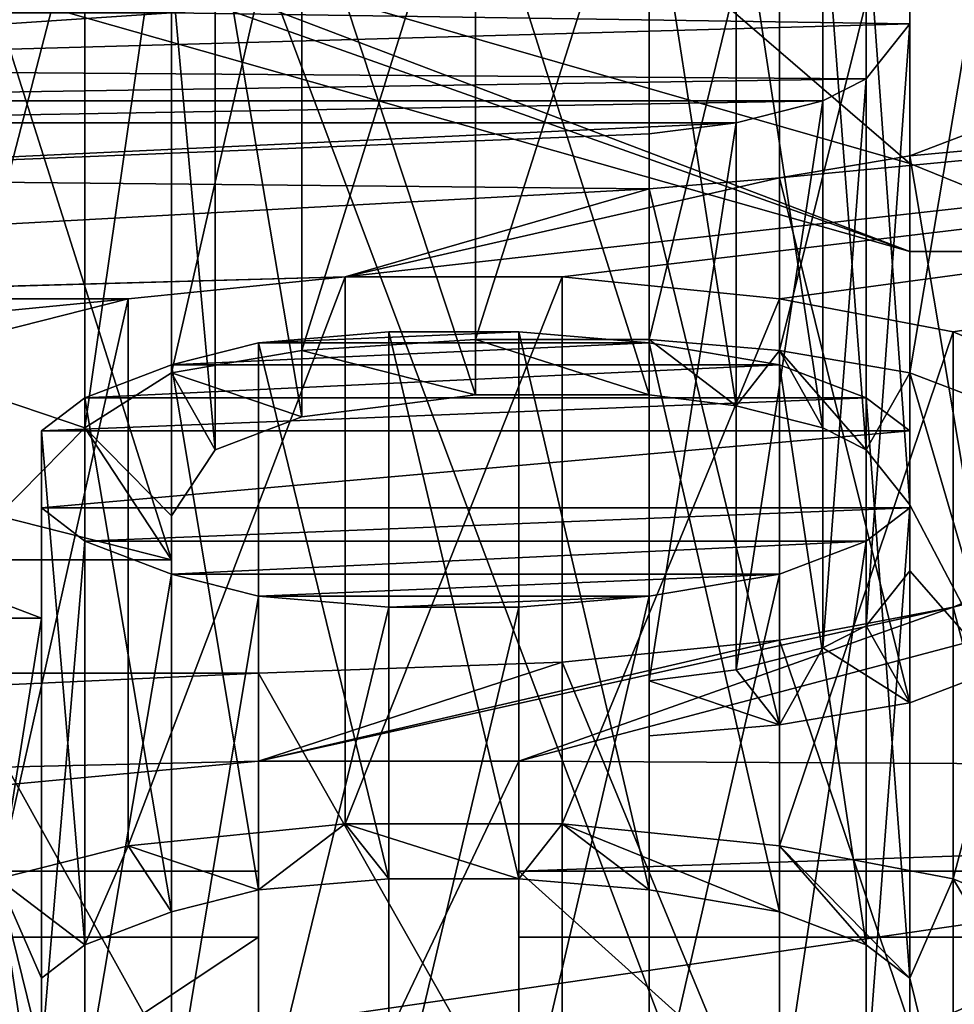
# Model space of a CAD drawing. Header units: millimetres. Extents: x -106 to 198, y -388 to 267.
# Tile 202 of 256: x 11.85 to 13.5, y 82.32 to 84.06. Entities that reach past the tile are written whole.
import ezdxf

# ---------------------------------------------------------------- set-up
doc = ezdxf.new("R2010")
doc.units = ezdxf.units.MM
doc.header["$LTSCALE"] = 52.148148
for name, color, linetype in [('6433', 7, 'CONTINUOUS'), ('6443', 7, 'CONTINUOUS'), ('6445', 7, 'CONTINUOUS'), ('6469', 7, 'CONTINUOUS'), ('6474', 7, 'CONTINUOUS'), ('6493', 7, 'CONTINUOUS'), ('6572', 7, 'CONTINUOUS'), ('6573', 7, 'CONTINUOUS'), ('6574', 7, 'CONTINUOUS'), ('6575', 7, 'CONTINUOUS'), ('6576', 7, 'CONTINUOUS'), ('6578', 7, 'CONTINUOUS'), ('6580', 7, 'CONTINUOUS'), ('6581', 7, 'CONTINUOUS'), ('6582', 7, 'CONTINUOUS'), ('6583', 7, 'CONTINUOUS'), ('6584', 7, 'CONTINUOUS'), ('6585', 7, 'CONTINUOUS'), ('6590', 7, 'CONTINUOUS'), ('6591', 7, 'CONTINUOUS'), ('6612', 7, 'CONTINUOUS'), ('6613', 7, 'CONTINUOUS'), ('6614', 7, 'CONTINUOUS'), ('6615', 7, 'CONTINUOUS'), ('6616', 7, 'CONTINUOUS'), ('6620', 7, 'CONTINUOUS'), ('6621', 7, 'CONTINUOUS'), ('6622', 7, 'CONTINUOUS'), ('6623', 7, 'CONTINUOUS'), ('6624', 7, 'CONTINUOUS'), ('6625', 7, 'CONTINUOUS'), ('6626', 7, 'CONTINUOUS'), ('6627', 7, 'CONTINUOUS'), ('6628', 7, 'CONTINUOUS'), ('6629', 7, 'CONTINUOUS'), ('6630', 7, 'CONTINUOUS'), ('6631', 7, 'CONTINUOUS'), ('6632', 7, 'CONTINUOUS'), ('6633', 7, 'CONTINUOUS'), ('6634', 7, 'CONTINUOUS'), ('6635', 7, 'CONTINUOUS'), ('6636', 7, 'CONTINUOUS'), ('6637', 7, 'CONTINUOUS'), ('6638', 7, 'CONTINUOUS'), ('6639', 7, 'CONTINUOUS'), ('6640', 7, 'CONTINUOUS'), ('6641', 7, 'CONTINUOUS'), ('6642', 7, 'CONTINUOUS'), ('6643', 7, 'CONTINUOUS'), ('6644', 7, 'CONTINUOUS'), ('6645', 7, 'CONTINUOUS'), ('6646', 7, 'CONTINUOUS'), ('6647', 7, 'CONTINUOUS'), ('6648', 7, 'CONTINUOUS'), ('6649', 7, 'CONTINUOUS'), ('6650', 7, 'CONTINUOUS'), ('6651', 7, 'CONTINUOUS'), ('6677', 7, 'CONTINUOUS'), ('6678', 7, 'CONTINUOUS'), ('6679', 7, 'CONTINUOUS'), ('6680', 7, 'CONTINUOUS'), ('6681', 7, 'CONTINUOUS'), ('6682', 7, 'CONTINUOUS'), ('6683', 7, 'CONTINUOUS'), ('6684', 7, 'CONTINUOUS'), ('6685', 7, 'CONTINUOUS'), ('6686', 7, 'CONTINUOUS'), ('6687', 7, 'CONTINUOUS'), ('6688', 7, 'CONTINUOUS'), ('6689', 7, 'CONTINUOUS'), ('6690', 7, 'CONTINUOUS'), ('6691', 7, 'CONTINUOUS'), ('6692', 7, 'CONTINUOUS'), ('6693', 7, 'CONTINUOUS'), ('6694', 7, 'CONTINUOUS'), ('6695', 7, 'CONTINUOUS'), ('6701', 7, 'CONTINUOUS'), ('6702', 7, 'CONTINUOUS'), ('6705', 7, 'CONTINUOUS'), ('6706', 7, 'CONTINUOUS'), ('6729', 7, 'CONTINUOUS'), ('6789', 7, 'CONTINUOUS'), ('6790', 7, 'CONTINUOUS'), ('6803', 7, 'CONTINUOUS'), ('6804', 7, 'CONTINUOUS'), ('6805', 7, 'CONTINUOUS')]:
    doc.layers.add(name, color=color, linetype=linetype)

msp = doc.modelspace()

# ---------------------------------------------------------------- linework, layer by layer
at = {"layer": '6433', "linetype": 'CONTINUOUS'}
for points in [[(12.8051, 83.6073, -2.9367), (18.5325, 84.2901, -0.3883), (12.4217, 83.6073, -2.9367), (12.8051, 83.6073, -2.9367)], [(12.4217, 83.6073, -2.9367), (18.5325, 84.2901, -0.3883), (13.1886, 83.7822, -2.284), (12.4217, 83.6073, -2.9367)], [(17.5894, 82.7261, -6.2254), (18.5325, 84.2901, -0.3883), (12.7285, 82.7522, -6.1278), (17.5894, 82.7261, -6.2254)], [(12.7285, 82.7522, -6.1278), (18.5325, 84.2901, -0.3883), (13.4953, 83.0243, -5.1125), (12.7285, 82.7522, -6.1278)], [(13.1886, 83.5684, -3.0818), (18.5325, 84.2901, -0.3883), (12.8051, 83.6073, -2.9367), (13.1886, 83.5684, -3.0818)], [(13.4953, 83.5101, -3.2994), (18.5325, 84.2901, -0.3883), (13.1886, 83.5684, -3.0818), (13.4953, 83.5101, -3.2994)], [(13.1886, 83.7822, -2.284), (18.5325, 84.2901, -0.3883), (13.4186, 83.821, -2.139), (13.1886, 83.7822, -2.284)], [(13.4186, 83.821, -2.139), (18.5325, 84.2901, -0.3883), (13.572, 83.8793, -1.9214), (13.4186, 83.821, -2.139)], [(13.4953, 83.0243, -5.1125), (18.5325, 84.2901, -0.3883), (13.7253, 83.1214, -4.7499), (13.4953, 83.0243, -5.1125)], [(13.7253, 83.4129, -3.662), (18.5325, 84.2901, -0.3883), (13.4953, 83.5101, -3.2994), (13.7253, 83.4129, -3.662)], [(13.4186, 84.1708, -0.8335), (12.115, 84.0737, -1.1961), (13.4186, 84.0542, -1.2687), (13.4186, 84.1708, -0.8335)], [(11.8083, 84.0737, -1.1961), (10.6581, 83.9765, -1.5588), (12.115, 84.0737, -1.1961), (11.8083, 84.0737, -1.1961)], [(12.115, 84.0737, -1.1961), (10.6581, 83.9765, -1.5588), (13.4186, 84.0542, -1.2687), (12.115, 84.0737, -1.1961)], [(13.4186, 84.0542, -1.2687), (10.6581, 83.9765, -1.5588), (13.3419, 83.9571, -1.6313), (13.4186, 84.0542, -1.2687)], [(10.6581, 83.9765, -1.5588), (10.8114, 83.9182, -1.7763), (13.3419, 83.9571, -1.6313), (10.6581, 83.9765, -1.5588)], [(13.3419, 83.9571, -1.6313), (10.8114, 83.9182, -1.7763), (13.2652, 83.9182, -1.7763), (13.3419, 83.9571, -1.6313)], [(10.8114, 83.9182, -1.7763), (11.0415, 83.8793, -1.9214), (13.2652, 83.9182, -1.7763), (10.8114, 83.9182, -1.7763)], [(13.2652, 83.9182, -1.7763), (11.0415, 83.8793, -1.9214), (13.1119, 83.8793, -1.9214), (13.2652, 83.9182, -1.7763)], [(11.0415, 83.8793, -1.9214), (11.0415, 83.7822, -2.284), (13.1119, 83.8793, -1.9214), (11.0415, 83.8793, -1.9214)], [(13.1119, 83.8793, -1.9214), (11.0415, 83.7822, -2.284), (12.9585, 83.8599, -1.9939), (13.1119, 83.8793, -1.9214)], [(12.9585, 83.8599, -1.9939), (11.0415, 83.7822, -2.284), (12.9585, 83.7627, -2.3565), (12.9585, 83.8599, -1.9939)], [(12.9585, 83.7627, -2.3565), (11.0415, 83.7822, -2.284), (7.8012, 83.4804, -3.4104), (12.9585, 83.7627, -2.3565)], [(12.9585, 83.7627, -2.3565), (12.4217, 83.6073, -2.9367), (13.1886, 83.7822, -2.284), (12.9585, 83.7627, -2.3565)], [(12.4217, 83.6073, -2.9367), (12.9585, 83.7627, -2.3565), (7.8012, 83.4804, -3.4104), (12.4217, 83.6073, -2.9367)], [(11.0415, 83.5684, -3.0818), (12.4217, 83.6073, -2.9367), (7.8012, 83.4804, -3.4104), (11.0415, 83.5684, -3.0818)], [(11.0415, 83.5684, -3.0818), (12.0383, 83.5684, -3.0818), (12.4217, 83.6073, -2.9367), (11.0415, 83.5684, -3.0818)], [(11.8083, 83.5101, -3.2994), (12.0383, 83.5684, -3.0818), (11.0415, 83.4712, -3.4444), (11.8083, 83.5101, -3.2994)], [(11.0415, 83.4712, -3.4444), (12.0383, 83.5684, -3.0818), (11.0415, 83.5684, -3.0818), (11.0415, 83.4712, -3.4444)], [(11.885, 83.0049, -5.185), (11.5783, 83.1214, -4.7499), (11.7316, 83.0049, -5.185), (11.885, 83.0049, -5.185)], [(12.2684, 82.7522, -6.1278), (12.7285, 82.7522, -6.1278), (13.4953, 83.0243, -5.1125), (12.2684, 82.7522, -6.1278)], [(13.1886, 82.966, -5.3301), (12.2684, 82.7522, -6.1278), (13.4953, 83.0243, -5.1125), (13.1886, 82.966, -5.3301)], [(12.8051, 82.9271, -5.4751), (12.2684, 82.7522, -6.1278), (13.1886, 82.966, -5.3301), (12.8051, 82.9271, -5.4751)], [(12.2684, 82.9077, -5.5476), (12.2684, 82.7522, -6.1278), (12.8051, 82.9271, -5.4751), (12.2684, 82.9077, -5.5476)], [(12.2684, 82.7522, -6.1278), (12.2684, 82.9077, -5.5476), (5.406, 82.5922, -6.725), (12.2684, 82.7522, -6.1278)], [(12.2684, 82.9077, -5.5476), (11.7316, 82.9077, -5.5476), (5.406, 82.5922, -6.725), (12.2684, 82.9077, -5.5476)], [(10.198, 82.5579, -6.8531), (12.2684, 82.7522, -6.1278), (5.406, 82.5922, -6.725), (10.198, 82.5579, -6.8531)], [(12.2684, 82.5579, -6.8531), (12.2684, 82.7522, -6.1278), (10.198, 82.5579, -6.8531), (12.2684, 82.5579, -6.8531)], [(12.7285, 82.5579, -6.8531), (17.5894, 82.7261, -6.2254), (12.7285, 82.7522, -6.1278), (12.7285, 82.5579, -6.8531)], [(14.8817, 81.3305, -11.4339), (17.5894, 82.7261, -6.2254), (12.7285, 81.9749, -9.0288), (14.8817, 81.3305, -11.4339)], [(17.5894, 82.7261, -6.2254), (13.802, 82.4413, -7.2882), (12.7285, 81.9749, -9.0288), (17.5894, 82.7261, -6.2254)], [(13.802, 82.5579, -6.8531), (17.5894, 82.7261, -6.2254), (12.7285, 82.5579, -6.8531), (13.802, 82.5579, -6.8531)], [(12.2684, 81.9749, -9.0288), (10.198, 82.4413, -7.2882), (2.0513, 82.1468, -8.3874), (12.2684, 81.9749, -9.0288)], [(12.7285, 81.9749, -9.0288), (13.802, 82.4413, -7.2882), (12.7285, 82.4413, -7.2882), (12.7285, 81.9749, -9.0288)]]:
    msp.add_3dface(points, dxfattribs=at)
at = {"layer": '6443', "linetype": 'CONTINUOUS'}
for points in [[(11.0398, 87.4474, 15.9832), (18.297, 85.0897, 6.7056), (18.5633, 67.4413, 7.3056), (11.0398, 87.4474, 15.9832)], [(11.23, 67.4413, 16.4881), (11.0398, 87.4474, 15.9832), (18.5633, 67.4413, 7.3056), (11.23, 67.4413, 16.4881)]]:
    msp.add_3dface(points, dxfattribs=at)
at = {"layer": '6445', "linetype": 'CONTINUOUS'}
for points in [[(18.6053, 82.5312, -5.4812), (14.8817, 81.3305, -11.4339), (12.2457, 79.9242, -15.2106), (18.6053, 82.5312, -5.4812)], [(12.4761, 79.5301, -15.1587), (18.6053, 82.5312, -5.4812), (12.2457, 79.9242, -15.2106), (12.4761, 79.5301, -15.1587)], [(12.4761, 79.5301, -15.1587), (18.8591, 82.0595, -5.2132), (18.6053, 82.5312, -5.4812), (12.4761, 79.5301, -15.1587)]]:
    msp.add_3dface(points, dxfattribs=at)
at = {"layer": '6469', "linetype": 'CONTINUOUS'}
for points in [[(13.9173, 101.4792, 55.7603), (11.0202, 82.1011, -19.1822), (0.002, 110.107, 84.3706), (13.9173, 101.4792, 55.7603)], [(14.3118, 92.3786, 20.6509), (11.0202, 82.1011, -19.1822), (13.9173, 101.4792, 55.7603), (14.3118, 92.3786, 20.6509)], [(15.6507, 82.7741, -15.6219), (11.0202, 82.1011, -19.1822), (14.3118, 92.3786, 20.6509), (15.6507, 82.7741, -15.6219)]]:
    msp.add_3dface(points, dxfattribs=at)
at = {"layer": '6474', "linetype": 'CONTINUOUS'}
for points in [[(7.4883, 85.5735, 25.5683), (11.5413, 74.0985, 19.3144), (14.517, 86.421, 22.2961), (7.4883, 85.5735, 25.5683)], [(14.517, 86.421, 22.2961), (11.5413, 74.0985, 19.3144), (14.5546, 85.0702, 21.0679), (14.517, 86.421, 22.2961)], [(11.5413, 74.0985, 19.3144), (16.2653, 74.8941, 15.5464), (14.5546, 85.0702, 21.0679), (11.5413, 74.0985, 19.3144)]]:
    msp.add_3dface(points, dxfattribs=at)
at = {"layer": '6493', "linetype": 'CONTINUOUS'}
msp.add_3dface([(14.3077, 82.0064, -17.3649), (11.0202, 82.1011, -19.1822), (15.6507, 82.7741, -15.6219), (14.3077, 82.0064, -17.3649)], dxfattribs=at)
at = {"layer": '6572', "linetype": 'CONTINUOUS'}
for points in [[(13.802, 82.5579, -6.8531), (12.7285, 82.5579, -6.8531), (13.802, 81.592, -6.5943), (13.802, 82.5579, -6.8531)], [(12.7285, 82.5579, -6.8531), (12.7285, 81.592, -6.5943), (13.802, 81.592, -6.5943), (12.7285, 82.5579, -6.8531)]]:
    msp.add_3dface(points, dxfattribs=at)
at = {"layer": '6573', "linetype": 'CONTINUOUS'}
for points in [[(12.7285, 82.5579, -6.8531), (12.7285, 82.7522, -6.1278), (12.7285, 81.7863, -5.869), (12.7285, 82.5579, -6.8531)], [(12.7285, 82.5579, -6.8531), (12.7285, 81.7863, -5.869), (12.7285, 81.592, -6.5943), (12.7285, 82.5579, -6.8531)]]:
    msp.add_3dface(points, dxfattribs=at)
at = {"layer": '6574', "linetype": 'CONTINUOUS'}
for points in [[(12.7285, 82.7522, -6.1278), (12.2684, 82.7522, -6.1278), (12.2684, 81.7863, -5.869), (12.7285, 82.7522, -6.1278)], [(12.7285, 82.7522, -6.1278), (12.2684, 81.7863, -5.869), (12.7285, 81.7863, -5.869), (12.7285, 82.7522, -6.1278)]]:
    msp.add_3dface(points, dxfattribs=at)
at = {"layer": '6575', "linetype": 'CONTINUOUS'}
for points in [[(12.2684, 82.7522, -6.1278), (12.2684, 82.5579, -6.8531), (12.2684, 81.592, -6.5943), (12.2684, 82.7522, -6.1278)], [(12.2684, 82.7522, -6.1278), (12.2684, 81.592, -6.5943), (12.2684, 81.7863, -5.869), (12.2684, 82.7522, -6.1278)]]:
    msp.add_3dface(points, dxfattribs=at)
at = {"layer": '6576', "linetype": 'CONTINUOUS'}
for points in [[(12.2684, 82.5579, -6.8531), (10.198, 82.5579, -6.8531), (12.2684, 81.592, -6.5943), (12.2684, 82.5579, -6.8531)], [(10.198, 82.5579, -6.8531), (10.198, 81.592, -6.5943), (12.2684, 81.592, -6.5943), (10.198, 82.5579, -6.8531)]]:
    msp.add_3dface(points, dxfattribs=at)
at = {"layer": '6578', "linetype": 'CONTINUOUS'}
msp.add_3dface([(10.198, 82.4413, -7.2882), (12.2684, 81.9749, -9.0288), (10.198, 81.4754, -7.0294), (10.198, 82.4413, -7.2882)], dxfattribs=at)
at = {"layer": '6580', "linetype": 'CONTINUOUS'}
for points in [[(12.7285, 81.9749, -9.0288), (12.7285, 82.4413, -7.2882), (12.7285, 81.009, -8.77), (12.7285, 81.9749, -9.0288)], [(12.7285, 82.4413, -7.2882), (12.7285, 81.4754, -7.0294), (12.7285, 81.009, -8.77), (12.7285, 82.4413, -7.2882)]]:
    msp.add_3dface(points, dxfattribs=at)
at = {"layer": '6581', "linetype": 'CONTINUOUS'}
for points in [[(12.7285, 82.4413, -7.2882), (13.802, 82.4413, -7.2882), (12.7285, 81.4754, -7.0294), (12.7285, 82.4413, -7.2882)], [(13.802, 82.4413, -7.2882), (13.802, 81.4754, -7.0294), (12.7285, 81.4754, -7.0294), (13.802, 82.4413, -7.2882)]]:
    msp.add_3dface(points, dxfattribs=at)
at = {"layer": '6582', "linetype": 'CONTINUOUS'}
for points in [[(10.8114, 81.4754, -7.0294), (12.2684, 81.145, -8.2623), (10.8114, 82.4413, -7.2882), (10.8114, 81.4754, -7.0294)], [(12.2684, 81.145, -8.2623), (12.2684, 82.1109, -8.5212), (10.8114, 82.4413, -7.2882), (12.2684, 81.145, -8.2623)]]:
    msp.add_3dface(points, dxfattribs=at)
at = {"layer": '6583', "linetype": 'CONTINUOUS'}
for points in [[(12.2684, 81.4754, -7.0294), (10.8114, 81.4754, -7.0294), (12.2684, 82.4413, -7.2882), (12.2684, 81.4754, -7.0294)], [(10.8114, 81.4754, -7.0294), (10.8114, 82.4413, -7.2882), (12.2684, 82.4413, -7.2882), (10.8114, 81.4754, -7.0294)]]:
    msp.add_3dface(points, dxfattribs=at)
at = {"layer": '6584', "linetype": 'CONTINUOUS'}
msp.add_3dface([(12.2684, 82.1109, -8.5212), (12.2684, 81.4754, -7.0294), (12.2684, 82.4413, -7.2882), (12.2684, 82.1109, -8.5212)], dxfattribs=at)
at = {"layer": '6585', "linetype": 'CONTINUOUS'}
for points in [[(12.0383, 83.5684, -3.0818), (11.8083, 83.5101, -3.2994), (11.8083, 82.5442, -3.0405), (12.0383, 83.5684, -3.0818)], [(12.0383, 82.6025, -2.823), (12.0383, 83.5684, -3.0818), (11.8083, 82.5442, -3.0405), (12.0383, 82.6025, -2.823)]]:
    msp.add_3dface(points, dxfattribs=at)
at = {"layer": '6590', "linetype": 'CONTINUOUS'}
for points in [[(11.5783, 83.1214, -4.7499), (11.885, 83.0049, -5.185), (11.885, 82.0389, -4.9262), (11.5783, 83.1214, -4.7499)], [(11.5783, 82.1555, -4.491), (11.5783, 83.1214, -4.7499), (11.885, 82.0389, -4.9262), (11.5783, 82.1555, -4.491)]]:
    msp.add_3dface(points, dxfattribs=at)
at = {"layer": '6591', "linetype": 'CONTINUOUS'}
for points in [[(11.885, 83.0049, -5.185), (11.7316, 83.0049, -5.185), (11.7316, 82.0389, -4.9262), (11.885, 83.0049, -5.185)], [(11.885, 82.0389, -4.9262), (11.885, 83.0049, -5.185), (11.7316, 82.0389, -4.9262), (11.885, 82.0389, -4.9262)]]:
    msp.add_3dface(points, dxfattribs=at)
at = {"layer": '6612', "linetype": 'CONTINUOUS'}
for points in [[(11.7316, 82.9077, -5.5476), (12.2684, 82.9077, -5.5476), (12.2684, 81.9418, -5.2888), (11.7316, 82.9077, -5.5476)], [(11.7316, 81.9418, -5.2888), (11.7316, 82.9077, -5.5476), (12.2684, 81.9418, -5.2888), (11.7316, 81.9418, -5.2888)]]:
    msp.add_3dface(points, dxfattribs=at)
at = {"layer": '6613', "linetype": 'CONTINUOUS'}
for points in [[(12.2684, 82.9077, -5.5476), (12.8051, 82.9271, -5.4751), (12.8051, 81.9612, -5.2163), (12.2684, 82.9077, -5.5476)], [(12.2684, 81.9418, -5.2888), (12.2684, 82.9077, -5.5476), (12.8051, 81.9612, -5.2163), (12.2684, 81.9418, -5.2888)]]:
    msp.add_3dface(points, dxfattribs=at)
at = {"layer": '6614', "linetype": 'CONTINUOUS'}
for points in [[(12.8051, 82.9271, -5.4751), (13.1886, 82.966, -5.3301), (13.1886, 82.0001, -5.0712), (12.8051, 82.9271, -5.4751)], [(12.8051, 81.9612, -5.2163), (12.8051, 82.9271, -5.4751), (13.1886, 82.0001, -5.0712), (12.8051, 81.9612, -5.2163)]]:
    msp.add_3dface(points, dxfattribs=at)
at = {"layer": '6615', "linetype": 'CONTINUOUS'}
for points in [[(13.1886, 82.966, -5.3301), (13.4953, 83.0243, -5.1125), (13.4953, 82.0584, -4.8537), (13.1886, 82.966, -5.3301)], [(13.1886, 82.0001, -5.0712), (13.1886, 82.966, -5.3301), (13.4953, 82.0584, -4.8537), (13.1886, 82.0001, -5.0712)]]:
    msp.add_3dface(points, dxfattribs=at)
at = {"layer": '6616', "linetype": 'CONTINUOUS'}
for points in [[(13.4953, 83.0243, -5.1125), (13.7253, 83.1214, -4.7499), (13.7253, 82.1555, -4.491), (13.4953, 83.0243, -5.1125)], [(13.4953, 82.0584, -4.8537), (13.4953, 83.0243, -5.1125), (13.7253, 82.1555, -4.491), (13.4953, 82.0584, -4.8537)]]:
    msp.add_3dface(points, dxfattribs=at)
at = {"layer": '6620', "linetype": 'CONTINUOUS'}
for points in [[(13.7253, 83.4129, -3.662), (13.4953, 83.5101, -3.2994), (13.4953, 82.5442, -3.0405), (13.7253, 83.4129, -3.662)], [(13.7253, 82.447, -3.4032), (13.7253, 83.4129, -3.662), (13.4953, 82.5442, -3.0405), (13.7253, 82.447, -3.4032)]]:
    msp.add_3dface(points, dxfattribs=at)
at = {"layer": '6621', "linetype": 'CONTINUOUS'}
for points in [[(13.4953, 83.5101, -3.2994), (13.1886, 83.5684, -3.0818), (13.1886, 82.6025, -2.823), (13.4953, 83.5101, -3.2994)], [(13.4953, 82.5442, -3.0405), (13.4953, 83.5101, -3.2994), (13.1886, 82.6025, -2.823), (13.4953, 82.5442, -3.0405)]]:
    msp.add_3dface(points, dxfattribs=at)
at = {"layer": '6622', "linetype": 'CONTINUOUS'}
for points in [[(13.1886, 83.5684, -3.0818), (12.8051, 83.6073, -2.9367), (12.8051, 82.6413, -2.6779), (13.1886, 83.5684, -3.0818)], [(13.1886, 82.6025, -2.823), (13.1886, 83.5684, -3.0818), (12.8051, 82.6413, -2.6779), (13.1886, 82.6025, -2.823)]]:
    msp.add_3dface(points, dxfattribs=at)
at = {"layer": '6623', "linetype": 'CONTINUOUS'}
for points in [[(12.8051, 83.6073, -2.9367), (12.4217, 83.6073, -2.9367), (12.4217, 82.6413, -2.6779), (12.8051, 83.6073, -2.9367)], [(12.8051, 82.6413, -2.6779), (12.8051, 83.6073, -2.9367), (12.4217, 82.6413, -2.6779), (12.8051, 82.6413, -2.6779)]]:
    msp.add_3dface(points, dxfattribs=at)
at = {"layer": '6624', "linetype": 'CONTINUOUS'}
for points in [[(12.4217, 83.6073, -2.9367), (12.0383, 83.5684, -3.0818), (12.0383, 82.6025, -2.823), (12.4217, 83.6073, -2.9367)], [(12.4217, 83.6073, -2.9367), (12.0383, 82.6025, -2.823), (12.4217, 82.6413, -2.6779), (12.4217, 83.6073, -2.9367)]]:
    msp.add_3dface(points, dxfattribs=at)
at = {"layer": '6625', "linetype": 'CONTINUOUS'}
for points in [[(12.4984, 82.5442, -3.0405), (12.2684, 83.4907, -3.3719), (12.4984, 83.5101, -3.2994), (12.4984, 82.5442, -3.0405)], [(12.2684, 82.5248, -3.1131), (12.2684, 83.4907, -3.3719), (12.4984, 82.5442, -3.0405), (12.2684, 82.5248, -3.1131)]]:
    msp.add_3dface(points, dxfattribs=at)
at = {"layer": '6626', "linetype": 'CONTINUOUS'}
for points in [[(12.4984, 82.5442, -3.0405), (12.4984, 83.5101, -3.2994), (12.7285, 82.5442, -3.0405), (12.4984, 82.5442, -3.0405)], [(12.7285, 82.5442, -3.0405), (12.4984, 83.5101, -3.2994), (12.7285, 83.5101, -3.2994), (12.7285, 82.5442, -3.0405)]]:
    msp.add_3dface(points, dxfattribs=at)
at = {"layer": '6627', "linetype": 'CONTINUOUS'}
for points in [[(12.7285, 82.5442, -3.0405), (12.7285, 83.5101, -3.2994), (12.9585, 82.5248, -3.1131), (12.7285, 82.5442, -3.0405)], [(12.9585, 82.5248, -3.1131), (12.7285, 83.5101, -3.2994), (12.9585, 83.4907, -3.3719), (12.9585, 82.5248, -3.1131)]]:
    msp.add_3dface(points, dxfattribs=at)
at = {"layer": '6628', "linetype": 'CONTINUOUS'}
for points in [[(12.9585, 82.5248, -3.1131), (12.9585, 83.4907, -3.3719), (13.1886, 82.4859, -3.2581), (12.9585, 82.5248, -3.1131)], [(13.1886, 82.4859, -3.2581), (12.9585, 83.4907, -3.3719), (13.1886, 83.4518, -3.5169), (13.1886, 82.4859, -3.2581)]]:
    msp.add_3dface(points, dxfattribs=at)
at = {"layer": '6629', "linetype": 'CONTINUOUS'}
for points in [[(13.1886, 82.4859, -3.2581), (13.1886, 83.4518, -3.5169), (13.3419, 82.4276, -3.4757), (13.1886, 82.4859, -3.2581)], [(13.3419, 82.4276, -3.4757), (13.1886, 83.4518, -3.5169), (13.3419, 83.3935, -3.7345), (13.3419, 82.4276, -3.4757)]]:
    msp.add_3dface(points, dxfattribs=at)
at = {"layer": '6630', "linetype": 'CONTINUOUS'}
for points in [[(13.3419, 82.4276, -3.4757), (13.3419, 83.3935, -3.7345), (13.4186, 82.3693, -3.6933), (13.3419, 82.4276, -3.4757)], [(13.4186, 82.3693, -3.6933), (13.3419, 83.3935, -3.7345), (13.4186, 83.3352, -3.9521), (13.4186, 82.3693, -3.6933)]]:
    msp.add_3dface(points, dxfattribs=at)
at = {"layer": '6631', "linetype": 'CONTINUOUS'}
for points in [[(13.4186, 82.3693, -3.6933), (13.4186, 83.3352, -3.9521), (13.4186, 82.2333, -4.2009), (13.4186, 82.3693, -3.6933)], [(13.4186, 82.2333, -4.2009), (13.4186, 83.3352, -3.9521), (13.4186, 83.1992, -4.4598), (13.4186, 82.2333, -4.2009)]]:
    msp.add_3dface(points, dxfattribs=at)
at = {"layer": '6632', "linetype": 'CONTINUOUS'}
for points in [[(13.4186, 82.2333, -4.2009), (13.4186, 83.1992, -4.4598), (13.3419, 82.175, -4.4185), (13.4186, 82.2333, -4.2009)], [(13.3419, 82.175, -4.4185), (13.4186, 83.1992, -4.4598), (13.3419, 83.1409, -4.6773), (13.3419, 82.175, -4.4185)]]:
    msp.add_3dface(points, dxfattribs=at)
at = {"layer": '6633', "linetype": 'CONTINUOUS'}
for points in [[(13.3419, 82.175, -4.4185), (13.3419, 83.1409, -4.6773), (13.1886, 82.1167, -4.6361), (13.3419, 82.175, -4.4185)], [(13.1886, 82.1167, -4.6361), (13.3419, 83.1409, -4.6773), (13.1886, 83.0826, -4.8949), (13.1886, 82.1167, -4.6361)]]:
    msp.add_3dface(points, dxfattribs=at)
at = {"layer": '6634', "linetype": 'CONTINUOUS'}
for points in [[(13.1886, 82.1167, -4.6361), (13.1886, 83.0826, -4.8949), (12.9585, 82.0778, -4.7811), (13.1886, 82.1167, -4.6361)], [(12.9585, 82.0778, -4.7811), (13.1886, 83.0826, -4.8949), (12.9585, 83.0437, -5.04), (12.9585, 82.0778, -4.7811)]]:
    msp.add_3dface(points, dxfattribs=at)
at = {"layer": '6635', "linetype": 'CONTINUOUS'}
for points in [[(12.9585, 82.0778, -4.7811), (12.9585, 83.0437, -5.04), (12.7285, 82.0584, -4.8537), (12.9585, 82.0778, -4.7811)], [(12.7285, 82.0584, -4.8537), (12.9585, 83.0437, -5.04), (12.7285, 83.0243, -5.1125), (12.7285, 82.0584, -4.8537)]]:
    msp.add_3dface(points, dxfattribs=at)
at = {"layer": '6636', "linetype": 'CONTINUOUS'}
for points in [[(12.7285, 82.0584, -4.8537), (12.7285, 83.0243, -5.1125), (12.4984, 82.0584, -4.8537), (12.7285, 82.0584, -4.8537)], [(12.4984, 82.0584, -4.8537), (12.7285, 83.0243, -5.1125), (12.4984, 83.0243, -5.1125), (12.4984, 82.0584, -4.8537)]]:
    msp.add_3dface(points, dxfattribs=at)
at = {"layer": '6637', "linetype": 'CONTINUOUS'}
for points in [[(12.2684, 82.0778, -4.7811), (12.4984, 83.0243, -5.1125), (12.2684, 83.0437, -5.04), (12.2684, 82.0778, -4.7811)], [(12.4984, 82.0584, -4.8537), (12.4984, 83.0243, -5.1125), (12.2684, 82.0778, -4.7811), (12.4984, 82.0584, -4.8537)]]:
    msp.add_3dface(points, dxfattribs=at)
at = {"layer": '6638', "linetype": 'CONTINUOUS'}
for points in [[(12.115, 82.1167, -4.6361), (12.2684, 83.0437, -5.04), (12.115, 83.0826, -4.8949), (12.115, 82.1167, -4.6361)], [(12.2684, 82.0778, -4.7811), (12.2684, 83.0437, -5.04), (12.115, 82.1167, -4.6361), (12.2684, 82.0778, -4.7811)]]:
    msp.add_3dface(points, dxfattribs=at)
at = {"layer": '6639', "linetype": 'CONTINUOUS'}
for points in [[(11.9617, 82.175, -4.4185), (12.115, 83.0826, -4.8949), (11.9617, 83.1409, -4.6773), (11.9617, 82.175, -4.4185)], [(12.115, 82.1167, -4.6361), (12.115, 83.0826, -4.8949), (11.9617, 82.175, -4.4185), (12.115, 82.1167, -4.6361)]]:
    msp.add_3dface(points, dxfattribs=at)
at = {"layer": '6640', "linetype": 'CONTINUOUS'}
for points in [[(11.885, 82.2333, -4.2009), (11.9617, 83.1409, -4.6773), (11.885, 83.1992, -4.4598), (11.885, 82.2333, -4.2009)], [(11.9617, 82.175, -4.4185), (11.9617, 83.1409, -4.6773), (11.885, 82.2333, -4.2009), (11.9617, 82.175, -4.4185)]]:
    msp.add_3dface(points, dxfattribs=at)
at = {"layer": '6641', "linetype": 'CONTINUOUS'}
for points in [[(11.885, 82.3693, -3.6933), (11.885, 83.1992, -4.4598), (11.885, 83.3352, -3.9521), (11.885, 82.3693, -3.6933)], [(11.885, 82.2333, -4.2009), (11.885, 83.1992, -4.4598), (11.885, 82.3693, -3.6933), (11.885, 82.2333, -4.2009)]]:
    msp.add_3dface(points, dxfattribs=at)
at = {"layer": '6642', "linetype": 'CONTINUOUS'}
for points in [[(11.9617, 82.4276, -3.4757), (11.885, 83.3352, -3.9521), (11.9617, 83.3935, -3.7345), (11.9617, 82.4276, -3.4757)], [(11.885, 82.3693, -3.6933), (11.885, 83.3352, -3.9521), (11.9617, 82.4276, -3.4757), (11.885, 82.3693, -3.6933)]]:
    msp.add_3dface(points, dxfattribs=at)
at = {"layer": '6643', "linetype": 'CONTINUOUS'}
for points in [[(12.115, 82.4859, -3.2581), (11.9617, 83.3935, -3.7345), (12.115, 83.4518, -3.5169), (12.115, 82.4859, -3.2581)], [(11.9617, 82.4276, -3.4757), (11.9617, 83.3935, -3.7345), (12.115, 82.4859, -3.2581), (11.9617, 82.4276, -3.4757)]]:
    msp.add_3dface(points, dxfattribs=at)
at = {"layer": '6644', "linetype": 'CONTINUOUS'}
for points in [[(12.2684, 83.4907, -3.3719), (12.2684, 82.5248, -3.1131), (12.115, 83.4518, -3.5169), (12.2684, 83.4907, -3.3719)], [(12.2684, 82.5248, -3.1131), (12.115, 82.4859, -3.2581), (12.115, 83.4518, -3.5169), (12.2684, 82.5248, -3.1131)]]:
    msp.add_3dface(points, dxfattribs=at)
at = {"layer": '6645', "linetype": 'CONTINUOUS'}
for points in [[(13.4186, 84.404, 0.0368), (13.1886, 84.4429, 0.1818), (13.1886, 83.477, 0.4406), (13.4186, 84.404, 0.0368)], [(13.4186, 83.4381, 0.2956), (13.4186, 84.404, 0.0368), (13.1886, 83.477, 0.4406), (13.4186, 83.4381, 0.2956)]]:
    msp.add_3dface(points, dxfattribs=at)
at = {"layer": '6646', "linetype": 'CONTINUOUS'}
for points in [[(13.1886, 84.4429, 0.1818), (12.9585, 84.4623, 0.2544), (12.9585, 83.4964, 0.5132), (13.1886, 84.4429, 0.1818)], [(13.1886, 83.477, 0.4406), (13.1886, 84.4429, 0.1818), (12.9585, 83.4964, 0.5132), (13.1886, 83.477, 0.4406)]]:
    msp.add_3dface(points, dxfattribs=at)
at = {"layer": '6647', "linetype": 'CONTINUOUS'}
for points in [[(12.9585, 84.4623, 0.2544), (12.6518, 84.4623, 0.2544), (12.6518, 83.4964, 0.5132), (12.9585, 84.4623, 0.2544)], [(12.9585, 83.4964, 0.5132), (12.9585, 84.4623, 0.2544), (12.6518, 83.4964, 0.5132), (12.9585, 83.4964, 0.5132)]]:
    msp.add_3dface(points, dxfattribs=at)
at = {"layer": '6648', "linetype": 'CONTINUOUS'}
for points in [[(12.6518, 84.4623, 0.2544), (12.3451, 84.4429, 0.1818), (12.3451, 83.477, 0.4406), (12.6518, 84.4623, 0.2544)], [(12.6518, 83.4964, 0.5132), (12.6518, 84.4623, 0.2544), (12.3451, 83.477, 0.4406), (12.6518, 83.4964, 0.5132)]]:
    msp.add_3dface(points, dxfattribs=at)
at = {"layer": '6649', "linetype": 'CONTINUOUS'}
for points in [[(12.3451, 84.4429, 0.1818), (12.115, 84.404, 0.0368), (12.115, 83.4381, 0.2956), (12.3451, 84.4429, 0.1818)], [(12.3451, 83.477, 0.4406), (12.3451, 84.4429, 0.1818), (12.115, 83.4381, 0.2956), (12.3451, 83.477, 0.4406)]]:
    msp.add_3dface(points, dxfattribs=at)
at = {"layer": '6650', "linetype": 'CONTINUOUS'}
for points in [[(12.115, 84.404, 0.0368), (11.9617, 84.3069, -0.3258), (11.9617, 83.3409, -0.067), (12.115, 84.404, 0.0368)], [(12.115, 83.4381, 0.2956), (12.115, 84.404, 0.0368), (11.9617, 83.3409, -0.067), (12.115, 83.4381, 0.2956)]]:
    msp.add_3dface(points, dxfattribs=at)
at = {"layer": '6651', "linetype": 'CONTINUOUS'}
for points in [[(11.9617, 84.3069, -0.3258), (11.7316, 84.3846, -0.0357), (11.7316, 83.4187, 0.2231), (11.9617, 84.3069, -0.3258)], [(11.9617, 83.3409, -0.067), (11.9617, 84.3069, -0.3258), (11.7316, 83.4187, 0.2231), (11.9617, 83.3409, -0.067)]]:
    msp.add_3dface(points, dxfattribs=at)
at = {"layer": '6677', "linetype": 'CONTINUOUS'}
for points in [[(11.8083, 84.0737, -1.1961), (12.115, 84.0737, -1.1961), (12.115, 83.1077, -0.9373), (11.8083, 84.0737, -1.1961)], [(11.8083, 83.1077, -0.9373), (11.8083, 84.0737, -1.1961), (12.115, 83.1077, -0.9373), (11.8083, 83.1077, -0.9373)]]:
    msp.add_3dface(points, dxfattribs=at)
at = {"layer": '6678', "linetype": 'CONTINUOUS'}
for points in [[(12.115, 84.0737, -1.1961), (12.115, 84.1514, -0.906), (12.115, 83.1855, -0.6472), (12.115, 84.0737, -1.1961)], [(12.115, 83.1077, -0.9373), (12.115, 84.0737, -1.1961), (12.115, 83.1855, -0.6472), (12.115, 83.1077, -0.9373)]]:
    msp.add_3dface(points, dxfattribs=at)
at = {"layer": '6679', "linetype": 'CONTINUOUS'}
for points in [[(12.115, 84.1514, -0.906), (12.1917, 84.268, -0.4709), (12.1917, 83.3021, -0.2121), (12.115, 84.1514, -0.906)], [(12.115, 83.1855, -0.6472), (12.115, 84.1514, -0.906), (12.1917, 83.3021, -0.2121), (12.115, 83.1855, -0.6472)]]:
    msp.add_3dface(points, dxfattribs=at)
at = {"layer": '6680', "linetype": 'CONTINUOUS'}
for points in [[(12.1917, 84.268, -0.4709), (12.3451, 84.3263, -0.2533), (12.3451, 83.3604, 0.0055), (12.1917, 84.268, -0.4709)], [(12.1917, 83.3021, -0.2121), (12.1917, 84.268, -0.4709), (12.3451, 83.3604, 0.0055), (12.1917, 83.3021, -0.2121)]]:
    msp.add_3dface(points, dxfattribs=at)
at = {"layer": '6681', "linetype": 'CONTINUOUS'}
for points in [[(12.3451, 84.3263, -0.2533), (12.6518, 84.3652, -0.1083), (12.6518, 83.3992, 0.1506), (12.3451, 84.3263, -0.2533)], [(12.3451, 83.3604, 0.0055), (12.3451, 84.3263, -0.2533), (12.6518, 83.3992, 0.1506), (12.3451, 83.3604, 0.0055)]]:
    msp.add_3dface(points, dxfattribs=at)
at = {"layer": '6682', "linetype": 'CONTINUOUS'}
for points in [[(12.6518, 84.3652, -0.1083), (12.9585, 84.3652, -0.1083), (12.9585, 83.3992, 0.1506), (12.6518, 84.3652, -0.1083)], [(12.6518, 83.3992, 0.1506), (12.6518, 84.3652, -0.1083), (12.9585, 83.3992, 0.1506), (12.6518, 83.3992, 0.1506)]]:
    msp.add_3dface(points, dxfattribs=at)
at = {"layer": '6683', "linetype": 'CONTINUOUS'}
for points in [[(12.9585, 84.3652, -0.1083), (13.1119, 84.3457, -0.1808), (13.1119, 83.3798, 0.078), (12.9585, 84.3652, -0.1083)], [(12.9585, 83.3992, 0.1506), (12.9585, 84.3652, -0.1083), (13.1119, 83.3798, 0.078), (12.9585, 83.3992, 0.1506)]]:
    msp.add_3dface(points, dxfattribs=at)
at = {"layer": '6684', "linetype": 'CONTINUOUS'}
for points in [[(13.1119, 84.3457, -0.1808), (13.2652, 84.3069, -0.3258), (13.2652, 83.3409, -0.067), (13.1119, 84.3457, -0.1808)], [(13.1119, 83.3798, 0.078), (13.1119, 84.3457, -0.1808), (13.2652, 83.3409, -0.067), (13.1119, 83.3798, 0.078)]]:
    msp.add_3dface(points, dxfattribs=at)
at = {"layer": '6685', "linetype": 'CONTINUOUS'}
for points in [[(13.2652, 84.3069, -0.3258), (13.3419, 84.268, -0.4709), (13.3419, 83.3021, -0.2121), (13.2652, 84.3069, -0.3258)], [(13.2652, 83.3409, -0.067), (13.2652, 84.3069, -0.3258), (13.3419, 83.3021, -0.2121), (13.2652, 83.3409, -0.067)]]:
    msp.add_3dface(points, dxfattribs=at)
at = {"layer": '6686', "linetype": 'CONTINUOUS'}
for points in [[(13.3419, 84.268, -0.4709), (13.4186, 84.1708, -0.8335), (13.4186, 83.2049, -0.5747), (13.3419, 84.268, -0.4709)], [(13.3419, 83.3021, -0.2121), (13.3419, 84.268, -0.4709), (13.4186, 83.2049, -0.5747), (13.3419, 83.3021, -0.2121)]]:
    msp.add_3dface(points, dxfattribs=at)
at = {"layer": '6687', "linetype": 'CONTINUOUS'}
for points in [[(13.4186, 84.1708, -0.8335), (13.4186, 84.0542, -1.2687), (13.4186, 83.0883, -1.0098), (13.4186, 84.1708, -0.8335)], [(13.4186, 83.2049, -0.5747), (13.4186, 84.1708, -0.8335), (13.4186, 83.0883, -1.0098), (13.4186, 83.2049, -0.5747)]]:
    msp.add_3dface(points, dxfattribs=at)
at = {"layer": '6688', "linetype": 'CONTINUOUS'}
for points in [[(13.4186, 84.0542, -1.2687), (13.3419, 83.9571, -1.6313), (13.3419, 82.9911, -1.3725), (13.4186, 84.0542, -1.2687)], [(13.4186, 83.0883, -1.0098), (13.4186, 84.0542, -1.2687), (13.3419, 82.9911, -1.3725), (13.4186, 83.0883, -1.0098)]]:
    msp.add_3dface(points, dxfattribs=at)
at = {"layer": '6689', "linetype": 'CONTINUOUS'}
for points in [[(13.3419, 83.9571, -1.6313), (13.2652, 83.9182, -1.7763), (13.2652, 82.9523, -1.5175), (13.3419, 83.9571, -1.6313)], [(13.3419, 82.9911, -1.3725), (13.3419, 83.9571, -1.6313), (13.2652, 82.9523, -1.5175), (13.3419, 82.9911, -1.3725)]]:
    msp.add_3dface(points, dxfattribs=at)
at = {"layer": '6690', "linetype": 'CONTINUOUS'}
for points in [[(13.2652, 83.9182, -1.7763), (13.1119, 83.8793, -1.9214), (13.1119, 82.9134, -1.6626), (13.2652, 83.9182, -1.7763)], [(13.2652, 82.9523, -1.5175), (13.2652, 83.9182, -1.7763), (13.1119, 82.9134, -1.6626), (13.2652, 82.9523, -1.5175)]]:
    msp.add_3dface(points, dxfattribs=at)
at = {"layer": '6691', "linetype": 'CONTINUOUS'}
for points in [[(13.1119, 83.8793, -1.9214), (12.9585, 83.8599, -1.9939), (12.9585, 82.894, -1.7351), (13.1119, 83.8793, -1.9214)], [(13.1119, 82.9134, -1.6626), (13.1119, 83.8793, -1.9214), (12.9585, 82.894, -1.7351), (13.1119, 82.9134, -1.6626)]]:
    msp.add_3dface(points, dxfattribs=at)
at = {"layer": '6692', "linetype": 'CONTINUOUS'}
for points in [[(12.9585, 83.8599, -1.9939), (12.9585, 83.7627, -2.3565), (12.9585, 82.7968, -2.0977), (12.9585, 83.8599, -1.9939)], [(12.9585, 82.894, -1.7351), (12.9585, 83.8599, -1.9939), (12.9585, 82.7968, -2.0977), (12.9585, 82.894, -1.7351)]]:
    msp.add_3dface(points, dxfattribs=at)
at = {"layer": '6693', "linetype": 'CONTINUOUS'}
for points in [[(12.9585, 83.7627, -2.3565), (13.1886, 83.7822, -2.284), (13.1886, 82.8162, -2.0252), (12.9585, 83.7627, -2.3565)], [(12.9585, 82.7968, -2.0977), (12.9585, 83.7627, -2.3565), (13.1886, 82.8162, -2.0252), (12.9585, 82.7968, -2.0977)]]:
    msp.add_3dface(points, dxfattribs=at)
at = {"layer": '6694', "linetype": 'CONTINUOUS'}
for points in [[(13.1886, 83.7822, -2.284), (13.4186, 83.821, -2.139), (13.4186, 82.8551, -1.8801), (13.1886, 83.7822, -2.284)], [(13.1886, 82.8162, -2.0252), (13.1886, 83.7822, -2.284), (13.4186, 82.8551, -1.8801), (13.1886, 82.8162, -2.0252)]]:
    msp.add_3dface(points, dxfattribs=at)
at = {"layer": '6695', "linetype": 'CONTINUOUS'}
for points in [[(13.4186, 83.821, -2.139), (13.572, 83.8793, -1.9214), (13.572, 82.9134, -1.6626), (13.4186, 83.821, -2.139)], [(13.4186, 82.8551, -1.8801), (13.4186, 83.821, -2.139), (13.572, 82.9134, -1.6626), (13.4186, 82.8551, -1.8801)]]:
    msp.add_3dface(points, dxfattribs=at)
at = {"layer": '6701', "linetype": 'CONTINUOUS'}
for points in [[(13.572, 84.3457, -0.1808), (13.4186, 84.404, 0.0368), (13.4186, 83.4381, 0.2956), (13.572, 84.3457, -0.1808)], [(13.572, 84.3457, -0.1808), (13.4186, 83.4381, 0.2956), (13.572, 83.3798, 0.078), (13.572, 84.3457, -0.1808)]]:
    msp.add_3dface(points, dxfattribs=at)
at = {"layer": '6702', "linetype": 'CONTINUOUS'}
for points in [[(13.4186, 84.6178, 0.8346), (13.802, 84.6178, 0.8346), (13.802, 83.6519, 1.0934), (13.4186, 84.6178, 0.8346)], [(13.4186, 83.6519, 1.0934), (13.4186, 84.6178, 0.8346), (13.802, 83.6519, 1.0934), (13.4186, 83.6519, 1.0934)]]:
    msp.add_3dface(points, dxfattribs=at)
at = {"layer": '6705', "linetype": 'CONTINUOUS'}
msp.add_3dface([(13.4186, 84.3515, 3.7043), (13.4186, 84.7733, 1.4148), (13.4186, 83.8073, 1.6736), (13.4186, 84.3515, 3.7043)], dxfattribs=at)
at = {"layer": '6706', "linetype": 'CONTINUOUS'}
for points in [[(13.4186, 84.7733, 1.4148), (11.7316, 85.2591, 3.2279), (13.4186, 83.8073, 1.6736), (13.4186, 84.7733, 1.4148)], [(13.4186, 83.8073, 1.6736), (11.7316, 85.2591, 3.2279), (11.7316, 84.2932, 3.4867), (13.4186, 83.8073, 1.6736)]]:
    msp.add_3dface(points, dxfattribs=at)
at = {"layer": '6729', "linetype": 'CONTINUOUS'}
msp.add_3dface([(13.4186, 84.6178, 0.8346), (13.4186, 83.6519, 1.0934), (11.5016, 84.196, 3.1241), (13.4186, 84.6178, 0.8346)], dxfattribs=at)
at = {"layer": '6789', "linetype": 'CONTINUOUS'}
msp.add_3dface([(10.8114, 82.4413, -7.2882), (12.2684, 82.1109, -8.5212), (12.2684, 82.4413, -7.2882), (10.8114, 82.4413, -7.2882)], dxfattribs=at)
at = {"layer": '6790', "linetype": 'CONTINUOUS'}
for points in [[(12.4984, 83.5101, -3.2994), (12.2684, 83.4907, -3.3719), (12.7285, 83.5101, -3.2994), (12.4984, 83.5101, -3.2994)], [(12.7285, 83.5101, -3.2994), (12.2684, 83.4907, -3.3719), (12.9585, 83.4907, -3.3719), (12.7285, 83.5101, -3.2994)], [(12.9585, 83.4907, -3.3719), (12.2684, 83.4907, -3.3719), (12.115, 83.4518, -3.5169), (12.9585, 83.4907, -3.3719)], [(13.1886, 83.4518, -3.5169), (12.9585, 83.4907, -3.3719), (12.115, 83.4518, -3.5169), (13.1886, 83.4518, -3.5169)], [(13.3419, 83.3935, -3.7345), (13.1886, 83.4518, -3.5169), (11.9617, 83.3935, -3.7345), (13.3419, 83.3935, -3.7345)], [(11.9617, 83.3935, -3.7345), (13.1886, 83.4518, -3.5169), (12.115, 83.4518, -3.5169), (11.9617, 83.3935, -3.7345)], [(13.4186, 83.3352, -3.9521), (13.3419, 83.3935, -3.7345), (11.885, 83.3352, -3.9521), (13.4186, 83.3352, -3.9521)], [(11.885, 83.3352, -3.9521), (13.3419, 83.3935, -3.7345), (11.9617, 83.3935, -3.7345), (11.885, 83.3352, -3.9521)], [(13.4186, 83.1992, -4.4598), (13.4186, 83.3352, -3.9521), (11.885, 83.1992, -4.4598), (13.4186, 83.1992, -4.4598)], [(11.885, 83.1992, -4.4598), (13.4186, 83.3352, -3.9521), (11.885, 83.3352, -3.9521), (11.885, 83.1992, -4.4598)], [(11.9617, 83.1409, -4.6773), (13.4186, 83.1992, -4.4598), (11.885, 83.1992, -4.4598), (11.9617, 83.1409, -4.6773)], [(13.3419, 83.1409, -4.6773), (13.4186, 83.1992, -4.4598), (11.9617, 83.1409, -4.6773), (13.3419, 83.1409, -4.6773)], [(12.115, 83.0826, -4.8949), (13.3419, 83.1409, -4.6773), (11.9617, 83.1409, -4.6773), (12.115, 83.0826, -4.8949)], [(13.1886, 83.0826, -4.8949), (13.3419, 83.1409, -4.6773), (12.115, 83.0826, -4.8949), (13.1886, 83.0826, -4.8949)], [(12.2684, 83.0437, -5.04), (13.1886, 83.0826, -4.8949), (12.115, 83.0826, -4.8949), (12.2684, 83.0437, -5.04)], [(12.9585, 83.0437, -5.04), (13.1886, 83.0826, -4.8949), (12.2684, 83.0437, -5.04), (12.9585, 83.0437, -5.04)], [(12.4984, 83.0243, -5.1125), (12.9585, 83.0437, -5.04), (12.2684, 83.0437, -5.04), (12.4984, 83.0243, -5.1125)], [(12.7285, 83.0243, -5.1125), (12.9585, 83.0437, -5.04), (12.4984, 83.0243, -5.1125), (12.7285, 83.0243, -5.1125)]]:
    msp.add_3dface(points, dxfattribs=at)
at = {"layer": '6803', "linetype": 'CONTINUOUS'}
for points in [[(12.4217, 82.6413, -2.6779), (12.0383, 82.6025, -2.823), (12.2684, 82.5248, -3.1131), (12.4217, 82.6413, -2.6779)], [(12.4217, 82.6413, -2.6779), (12.2684, 82.5248, -3.1131), (12.4984, 82.5442, -3.0405), (12.4217, 82.6413, -2.6779)], [(12.8051, 82.6413, -2.6779), (12.4217, 82.6413, -2.6779), (12.7285, 82.5442, -3.0405), (12.8051, 82.6413, -2.6779)], [(12.4217, 82.6413, -2.6779), (12.4984, 82.5442, -3.0405), (12.7285, 82.5442, -3.0405), (12.4217, 82.6413, -2.6779)], [(12.8051, 82.6413, -2.6779), (12.7285, 82.5442, -3.0405), (12.9585, 82.5248, -3.1131), (12.8051, 82.6413, -2.6779)], [(13.1886, 82.6025, -2.823), (12.8051, 82.6413, -2.6779), (13.1886, 82.4859, -3.2581), (13.1886, 82.6025, -2.823)], [(12.8051, 82.6413, -2.6779), (12.9585, 82.5248, -3.1131), (13.1886, 82.4859, -3.2581), (12.8051, 82.6413, -2.6779)], [(12.0383, 82.6025, -2.823), (11.8083, 82.5442, -3.0405), (11.9617, 82.4276, -3.4757), (12.0383, 82.6025, -2.823)], [(12.0383, 82.6025, -2.823), (11.9617, 82.4276, -3.4757), (12.115, 82.4859, -3.2581), (12.0383, 82.6025, -2.823)], [(12.2684, 82.5248, -3.1131), (12.0383, 82.6025, -2.823), (12.115, 82.4859, -3.2581), (12.2684, 82.5248, -3.1131)], [(13.4953, 82.5442, -3.0405), (13.1886, 82.6025, -2.823), (13.4186, 82.3693, -3.6933), (13.4953, 82.5442, -3.0405)], [(13.1886, 82.6025, -2.823), (13.1886, 82.4859, -3.2581), (13.3419, 82.4276, -3.4757), (13.1886, 82.6025, -2.823)], [(13.1886, 82.6025, -2.823), (13.3419, 82.4276, -3.4757), (13.4186, 82.3693, -3.6933), (13.1886, 82.6025, -2.823)], [(11.8083, 82.5442, -3.0405), (11.5783, 82.447, -3.4032), (11.885, 82.0389, -4.9262), (11.8083, 82.5442, -3.0405)], [(11.8083, 82.5442, -3.0405), (11.885, 82.0389, -4.9262), (11.885, 82.2333, -4.2009), (11.8083, 82.5442, -3.0405)], [(11.8083, 82.5442, -3.0405), (11.885, 82.2333, -4.2009), (11.885, 82.3693, -3.6933), (11.8083, 82.5442, -3.0405)], [(11.8083, 82.5442, -3.0405), (11.885, 82.3693, -3.6933), (11.9617, 82.4276, -3.4757), (11.8083, 82.5442, -3.0405)], [(13.4953, 82.0584, -4.8537), (13.4953, 82.5442, -3.0405), (13.4186, 82.3693, -3.6933), (13.4953, 82.0584, -4.8537)], [(13.4953, 82.0584, -4.8537), (13.7253, 82.1555, -4.491), (13.4953, 82.5442, -3.0405), (13.4953, 82.0584, -4.8537)], [(13.7253, 82.1555, -4.491), (13.7253, 82.447, -3.4032), (13.4953, 82.5442, -3.0405), (13.7253, 82.1555, -4.491)], [(11.5783, 82.447, -3.4032), (11.5783, 82.1555, -4.491), (11.885, 82.0389, -4.9262), (11.5783, 82.447, -3.4032)], [(13.4953, 82.0584, -4.8537), (13.4186, 82.3693, -3.6933), (13.4186, 82.2333, -4.2009), (13.4953, 82.0584, -4.8537)]]:
    msp.add_3dface(points, dxfattribs=at)
at = {"layer": '6804', "linetype": 'CONTINUOUS'}
for points in [[(12.6518, 83.4964, 0.5132), (12.3451, 83.477, 0.4406), (12.6518, 83.3992, 0.1506), (12.6518, 83.4964, 0.5132)], [(12.9585, 83.4964, 0.5132), (12.6518, 83.4964, 0.5132), (12.9585, 83.3992, 0.1506), (12.9585, 83.4964, 0.5132)], [(12.6518, 83.4964, 0.5132), (12.6518, 83.3992, 0.1506), (12.9585, 83.3992, 0.1506), (12.6518, 83.4964, 0.5132)], [(13.1886, 83.477, 0.4406), (12.9585, 83.4964, 0.5132), (13.1119, 83.3798, 0.078), (13.1886, 83.477, 0.4406)], [(12.9585, 83.4964, 0.5132), (12.9585, 83.3992, 0.1506), (13.1119, 83.3798, 0.078), (12.9585, 83.4964, 0.5132)], [(12.3451, 83.477, 0.4406), (12.115, 83.4381, 0.2956), (12.3451, 83.3604, 0.0055), (12.3451, 83.477, 0.4406)], [(12.3451, 83.477, 0.4406), (12.3451, 83.3604, 0.0055), (12.6518, 83.3992, 0.1506), (12.3451, 83.477, 0.4406)], [(13.1886, 83.477, 0.4406), (13.1119, 83.3798, 0.078), (13.2652, 83.3409, -0.067), (13.1886, 83.477, 0.4406)], [(13.4186, 83.4381, 0.2956), (13.1886, 83.477, 0.4406), (13.3419, 83.3021, -0.2121), (13.4186, 83.4381, 0.2956)], [(13.1886, 83.477, 0.4406), (13.2652, 83.3409, -0.067), (13.3419, 83.3021, -0.2121), (13.1886, 83.477, 0.4406)], [(12.115, 83.4381, 0.2956), (11.9617, 83.3409, -0.067), (12.115, 83.1855, -0.6472), (12.115, 83.4381, 0.2956)], [(12.115, 83.4381, 0.2956), (12.115, 83.1855, -0.6472), (12.1917, 83.3021, -0.2121), (12.115, 83.4381, 0.2956)], [(12.115, 83.4381, 0.2956), (12.1917, 83.3021, -0.2121), (12.3451, 83.3604, 0.0055), (12.115, 83.4381, 0.2956)], [(13.4186, 83.4381, 0.2956), (13.3419, 83.3021, -0.2121), (13.4186, 83.2049, -0.5747), (13.4186, 83.4381, 0.2956)], [(13.4186, 83.4381, 0.2956), (13.4186, 83.2049, -0.5747), (13.572, 82.9134, -1.6626), (13.4186, 83.4381, 0.2956)], [(13.4186, 83.4381, 0.2956), (13.572, 82.9134, -1.6626), (13.572, 83.3798, 0.078), (13.4186, 83.4381, 0.2956)], [(11.9617, 83.3409, -0.067), (11.7316, 83.4187, 0.2231), (11.8083, 83.1855, -0.6472), (11.9617, 83.3409, -0.067)], [(11.9617, 83.3409, -0.067), (11.8083, 83.1855, -0.6472), (12.115, 83.1077, -0.9373), (11.9617, 83.3409, -0.067)], [(11.9617, 83.3409, -0.067), (12.115, 83.1077, -0.9373), (12.115, 83.1855, -0.6472), (11.9617, 83.3409, -0.067)], [(13.4186, 83.2049, -0.5747), (13.4186, 83.0883, -1.0098), (13.572, 82.9134, -1.6626), (13.4186, 83.2049, -0.5747)], [(11.8083, 83.1855, -0.6472), (11.8083, 83.1077, -0.9373), (12.115, 83.1077, -0.9373), (11.8083, 83.1855, -0.6472)], [(13.4186, 83.0883, -1.0098), (13.3419, 82.9911, -1.3725), (13.4186, 82.8551, -1.8801), (13.4186, 83.0883, -1.0098)], [(13.4186, 83.0883, -1.0098), (13.4186, 82.8551, -1.8801), (13.572, 82.9134, -1.6626), (13.4186, 83.0883, -1.0098)], [(13.3419, 82.9911, -1.3725), (13.2652, 82.9523, -1.5175), (13.4186, 82.8551, -1.8801), (13.3419, 82.9911, -1.3725)], [(13.2652, 82.9523, -1.5175), (13.1119, 82.9134, -1.6626), (13.1886, 82.8162, -2.0252), (13.2652, 82.9523, -1.5175)], [(13.2652, 82.9523, -1.5175), (13.1886, 82.8162, -2.0252), (13.4186, 82.8551, -1.8801), (13.2652, 82.9523, -1.5175)], [(13.1119, 82.9134, -1.6626), (12.9585, 82.894, -1.7351), (13.1886, 82.8162, -2.0252), (13.1119, 82.9134, -1.6626)], [(12.9585, 82.894, -1.7351), (12.9585, 82.7968, -2.0977), (13.1886, 82.8162, -2.0252), (12.9585, 82.894, -1.7351)]]:
    msp.add_3dface(points, dxfattribs=at)
at = {"layer": '6805', "linetype": 'CONTINUOUS'}
for points in [[(13.802, 83.6519, 1.0934), (13.802, 84.3515, 3.7043), (13.4186, 84.3515, 3.7043), (13.802, 83.6519, 1.0934)], [(13.802, 83.6519, 1.0934), (13.4186, 84.3515, 3.7043), (13.4186, 83.8073, 1.6736), (13.802, 83.6519, 1.0934)], [(13.4186, 83.6519, 1.0934), (11.7316, 84.2932, 3.4867), (11.5016, 84.332, 3.6317), (13.4186, 83.6519, 1.0934)], [(13.4186, 83.6519, 1.0934), (11.5016, 84.332, 3.6317), (11.5016, 84.196, 3.1241), (13.4186, 83.6519, 1.0934)], [(13.4186, 83.6519, 1.0934), (13.4186, 83.8073, 1.6736), (11.7316, 84.2932, 3.4867), (13.4186, 83.6519, 1.0934)], [(13.4186, 83.6519, 1.0934), (13.802, 83.6519, 1.0934), (13.4186, 83.8073, 1.6736), (13.4186, 83.6519, 1.0934)]]:
    msp.add_3dface(points, dxfattribs=at)

doc.saveas('drawing.dxf')
